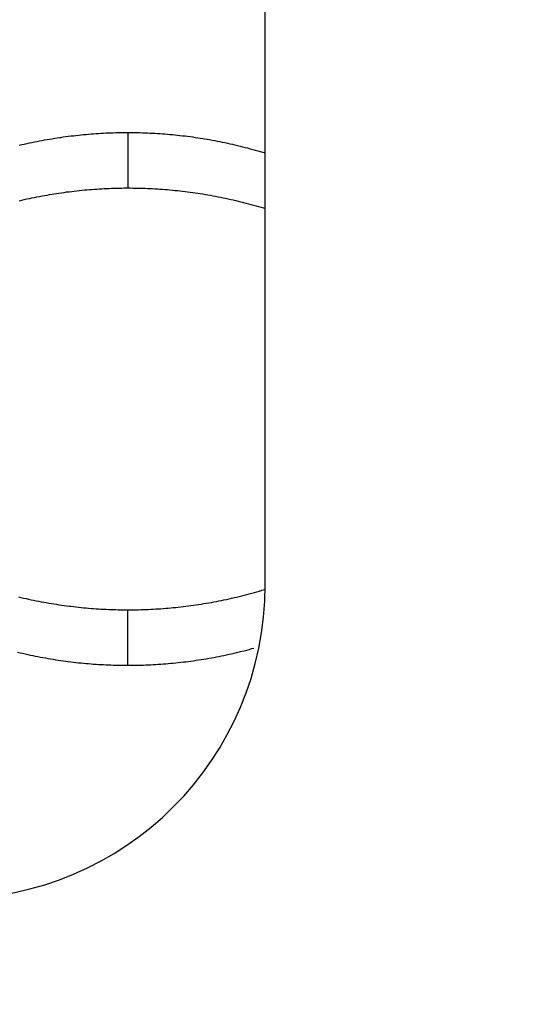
# Model space of a CAD drawing. Extents: x 0 to 841, y 0 to 594.
# Tile 27 of 135: x 146.35 to 147.65, y 399.52 to 402.03. Entities that reach past the tile are written whole.
import ezdxf

# ---------------------------------------------------------------- set-up
doc = ezdxf.new("R2010")
doc.units = 0
doc.header["$LTSCALE"] = 46.255
doc.layers.get('0').update_dxf_attribs({"linetype": 'CONTINUOUS'})
doc.styles.get("Standard").update_dxf_attribs({"font": 'txt', "width": 0.8})
doc.dimstyles.get("Standard").update_dxf_attribs({"dimtxt": 2.5, "dimasz": 2.5, "dimexe": 1.25, "dimexo": 0.625, "dimtad": 1, "dimcen": 2.5, "dimazin": 3, "dimtfac": 1, "dimtmove": 0, "dimatfit": 3})

# ---------------------------------------------------------------- blocks, each defined once
blk = doc.blocks.new('_FILLED')
at = {"color": 0, "linetype": 'BYBLOCK'}
blk.add_solid([(0, 0), (-1, 0.14286), (-1, -0.14286)], dxfattribs=at)
blk = doc.blocks.new('*D9')
at = {"color": 2, "linetype": 'CONTINUOUS'}
for p, q in [((128.9817, 399.5221), (128.9817, 423.7129)), ((207.3685, 399.7725), (207.3685, 423.7129)), ((128.9817, 422.7129), (168.1751, 422.7129)), ((207.3685, 422.7129), (168.1751, 422.7129))]:
    blk.add_line(p, q, dxfattribs=at)
at = {"color": 2, "linetype": 'CONTINUOUS', "xscale": 3.5, "yscale": 3.5, "zscale": 3.5, "rotation": 180}
blk.add_blockref('_FILLED', (128.9817, 422.7129), dxfattribs=at)
at = {"color": 2, "linetype": 'CONTINUOUS', "xscale": 3.5, "yscale": 3.5, "zscale": 3.5}
blk.add_blockref('_FILLED', (207.3685, 422.7129), dxfattribs=at)
at = {"color": 5, "linetype": 'CONTINUOUS', "width": 0.8}
blk.add_text('392', height=3.5, dxfattribs=at).set_placement((163.9751, 423.5879))

msp = doc.modelspace()

# ---------------------------------------------------------------- linework, layer by layer
at = {"color": 7, "linetype": 'CONTINUOUS'}
for p, q in [((146.9751, 400.5909), (146.9751, 412.9909)), ((146.3867, 401.7207), (146.3932, 401.722)), ((146.3932, 401.722), (146.3996, 401.7232)), ((146.3996, 401.7232), (146.4061, 401.7244)), ((146.4061, 401.7244), (146.4125, 401.7256)), ((146.4125, 401.7256), (146.419, 401.7268)), ((146.419, 401.7268), (146.4255, 401.7279)), ((146.4255, 401.7279), (146.4319, 401.7289)), ((146.4319, 401.7289), (146.4384, 401.73)), ((146.4384, 401.73), (146.4449, 401.731)), ((146.4536, 401.7323), (146.4601, 401.7332)), ((146.4601, 401.7332), (146.4666, 401.7341)), ((146.4666, 401.7341), (146.4731, 401.7349)), ((146.4731, 401.7349), (146.4796, 401.7358)), ((146.4796, 401.7358), (146.4861, 401.7365)), ((146.4861, 401.7365), (146.4926, 401.7373)), ((146.4926, 401.7373), (146.499, 401.738)), ((146.499, 401.738), (146.5055, 401.7387)), ((146.5055, 401.7387), (146.5119, 401.7393)), ((146.5119, 401.7393), (146.5183, 401.7399)), ((146.5183, 401.7399), (146.5247, 401.7404)), ((146.5247, 401.7404), (146.5311, 401.741)), ((146.5311, 401.741), (146.5374, 401.7414)), ((146.5374, 401.7414), (146.5438, 401.7419)), ((146.5438, 401.7419), (146.5501, 401.7423)), ((146.5501, 401.7423), (146.5564, 401.7427)), ((146.5564, 401.7427), (146.5627, 401.743)), ((146.5627, 401.743), (146.569, 401.7434)), ((146.569, 401.7434), (146.5753, 401.7436)), ((146.5753, 401.7436), (146.5815, 401.7439)), ((146.5815, 401.7439), (146.5878, 401.7441)), ((146.5878, 401.7441), (146.5941, 401.7443)), ((146.5941, 401.7443), (146.6003, 401.7444)), ((146.6003, 401.7444), (146.6065, 401.7445)), ((146.6065, 401.7445), (146.6127, 401.7446)), ((146.6127, 401.7446), (146.6189, 401.7446)), ((146.6189, 401.7446), (146.6313, 401.7446)), ((146.6313, 401.7446), (146.6376, 401.7446)), ((146.6376, 401.7446), (146.6438, 401.7445)), ((146.6438, 401.7445), (146.65, 401.7444)), ((146.65, 401.7444), (146.6562, 401.7443)), ((146.6562, 401.7443), (146.6625, 401.7441)), ((146.6625, 401.7441), (146.6687, 401.7439)), ((146.6687, 401.7439), (146.675, 401.7436)), ((146.675, 401.7436), (146.6813, 401.7433)), ((146.6813, 401.7433), (146.6876, 401.743)), ((146.6876, 401.743), (146.6939, 401.7427)), ((146.6939, 401.7427), (146.7002, 401.7423)), ((146.7002, 401.7423), (146.7065, 401.7419)), ((146.7065, 401.7419), (146.7129, 401.7414)), ((146.7129, 401.7414), (146.7192, 401.741)), ((146.7192, 401.741), (146.7256, 401.7404)), ((146.7256, 401.7404), (146.732, 401.7399)), ((146.732, 401.7399), (146.7384, 401.7393)), ((146.7384, 401.7393), (146.7448, 401.7386)), ((146.7448, 401.7386), (146.7513, 401.738)), ((146.7513, 401.738), (146.7577, 401.7373)), ((146.7577, 401.7373), (146.7642, 401.7365)), ((146.7642, 401.7365), (146.7707, 401.7358)), ((146.7707, 401.7358), (146.7772, 401.7349)), ((146.7772, 401.7349), (146.7837, 401.7341)), ((146.7837, 401.7341), (146.7902, 401.7332)), ((146.7902, 401.7332), (146.7967, 401.7323)), ((146.7967, 401.7323), (146.8032, 401.7313)), ((146.8032, 401.7313), (146.8097, 401.7303)), ((146.8097, 401.7303), (146.8162, 401.7293)), ((146.8162, 401.7293), (146.8205, 401.7286)), ((146.8205, 401.7286), (146.827, 401.7275)), ((146.827, 401.7275), (146.8334, 401.7264)), ((146.8334, 401.7264), (146.8399, 401.7252)), ((146.8399, 401.7252), (146.8464, 401.724)), ((146.8464, 401.724), (146.8528, 401.7228)), ((146.8528, 401.7228), (146.8593, 401.7215)), ((146.8593, 401.7215), (146.8657, 401.7202)), ((146.348, 401.7122), (146.3544, 401.7137)), ((146.3544, 401.7137), (146.3609, 401.7152)), ((146.3609, 401.7152), (146.3674, 401.7166)), ((146.3674, 401.7166), (146.3738, 401.718)), ((146.3738, 401.718), (146.3803, 401.7194)), ((146.3803, 401.7194), (146.3867, 401.7207)), ((146.8657, 401.7202), (146.8722, 401.7189)), ((146.8722, 401.7189), (146.8786, 401.7175)), ((146.8786, 401.7175), (146.8851, 401.7161)), ((146.8851, 401.7161), (146.8915, 401.7147)), ((146.8915, 401.7147), (146.898, 401.7132)), ((146.898, 401.7132), (146.9044, 401.7117)), ((146.9044, 401.7117), (146.9109, 401.7101)), ((146.9109, 401.7101), (146.9174, 401.7085)), ((146.9174, 401.7085), (146.9238, 401.7068)), ((146.9238, 401.7068), (146.9303, 401.7052)), ((146.9303, 401.7052), (146.9368, 401.7034)), ((146.9368, 401.7034), (146.9432, 401.7017)), ((146.9432, 401.7017), (146.9497, 401.6999)), ((146.9497, 401.6999), (146.9561, 401.6981)), ((146.9561, 401.6981), (146.9626, 401.6962)), ((146.9626, 401.6962), (146.969, 401.6943)), ((146.969, 401.6943), (146.9751, 401.6924)), ((146.4883, 401.5954), (146.4947, 401.5961)), ((146.4947, 401.5961), (146.5012, 401.5968)), ((146.5012, 401.5968), (146.5076, 401.5974)), ((146.5076, 401.5974), (146.514, 401.5981)), ((146.514, 401.5981), (146.5204, 401.5986)), ((146.5204, 401.5986), (146.5268, 401.5992)), ((146.5268, 401.5992), (146.5332, 401.5997)), ((146.5332, 401.5997), (146.5395, 401.6002)), ((146.5395, 401.6002), (146.5459, 401.6006)), ((146.5459, 401.6006), (146.5522, 401.601)), ((146.5522, 401.601), (146.5585, 401.6014)), ((146.5585, 401.6014), (146.5648, 401.6017)), ((146.5648, 401.6017), (146.5711, 401.602)), ((146.5711, 401.602), (146.5774, 401.6023)), ((146.5774, 401.6023), (146.5836, 401.6025)), ((146.5836, 401.6025), (146.5899, 401.6027)), ((146.5899, 401.6027), (146.5961, 401.6029)), ((146.5961, 401.6029), (146.6024, 401.603)), ((146.6024, 401.603), (146.6086, 401.6031)), ((146.6086, 401.6031), (146.6148, 401.6032)), ((146.6148, 401.6032), (146.621, 401.6032)), ((146.621, 401.6032), (146.6313, 401.6032)), ((146.6313, 401.6032), (146.6376, 401.6031)), ((146.6376, 401.6031), (146.6438, 401.6031)), ((146.6438, 401.6031), (146.65, 401.603)), ((146.65, 401.603), (146.6562, 401.6028)), ((146.6562, 401.6028), (146.6625, 401.6027)), ((146.6625, 401.6027), (146.6687, 401.6024)), ((146.6687, 401.6024), (146.675, 401.6022)), ((146.675, 401.6022), (146.6813, 401.6019)), ((146.6813, 401.6019), (146.6876, 401.6016)), ((146.6876, 401.6016), (146.6939, 401.6013)), ((146.6939, 401.6013), (146.7002, 401.6009)), ((146.7002, 401.6009), (146.7065, 401.6005)), ((146.7065, 401.6005), (146.7129, 401.6)), ((146.7129, 401.6), (146.7192, 401.5995)), ((146.7192, 401.5995), (146.7256, 401.599)), ((146.7256, 401.599), (146.732, 401.5985)), ((146.732, 401.5985), (146.7384, 401.5979)), ((146.7384, 401.5979), (146.7448, 401.5972)), ((146.7448, 401.5972), (146.7513, 401.5966)), ((146.7513, 401.5966), (146.7577, 401.5959)), ((146.7577, 401.5959), (146.7642, 401.5951)), ((146.348, 401.5707), (146.3544, 401.5723)), ((146.3544, 401.5723), (146.3609, 401.5737)), ((146.3609, 401.5737), (146.3674, 401.5752)), ((146.3674, 401.5752), (146.3738, 401.5766)), ((146.3738, 401.5766), (146.3803, 401.5779)), ((146.3803, 401.5779), (146.3867, 401.5793)), ((146.3867, 401.5793), (146.3932, 401.5805)), ((146.3932, 401.5805), (146.3996, 401.5818)), ((146.3996, 401.5818), (146.4061, 401.583)), ((146.4061, 401.583), (146.4125, 401.5842)), ((146.4125, 401.5842), (146.419, 401.5853)), ((146.419, 401.5853), (146.4255, 401.5865)), ((146.4255, 401.5865), (146.4319, 401.5875)), ((146.4319, 401.5875), (146.4363, 401.5882)), ((146.4363, 401.5882), (146.4427, 401.5892)), ((146.4427, 401.5892), (146.4492, 401.5902)), ((146.4492, 401.5902), (146.4557, 401.5912)), ((146.4557, 401.5912), (146.4622, 401.5921)), ((146.4622, 401.5921), (146.4687, 401.593)), ((146.4687, 401.593), (146.4753, 401.5938)), ((146.4753, 401.5938), (146.4818, 401.5946)), ((146.4818, 401.5946), (146.4883, 401.5954)), ((146.7642, 401.5951), (146.7707, 401.5943)), ((146.7707, 401.5943), (146.7772, 401.5935)), ((146.7772, 401.5935), (146.7837, 401.5927)), ((146.7837, 401.5927), (146.7902, 401.5918)), ((146.7902, 401.5918), (146.7967, 401.5909)), ((146.7967, 401.5909), (146.8032, 401.5899)), ((146.8032, 401.5899), (146.8097, 401.5889)), ((146.8097, 401.5889), (146.8162, 401.5879)), ((146.8162, 401.5879), (146.8227, 401.5868)), ((146.8227, 401.5868), (146.8291, 401.5857)), ((146.8291, 401.5857), (146.8356, 401.5846)), ((146.8356, 401.5846), (146.8421, 401.5834)), ((146.8421, 401.5834), (146.8485, 401.5822)), ((146.8485, 401.5822), (146.855, 401.581)), ((146.855, 401.581), (146.8614, 401.5797)), ((146.8614, 401.5797), (146.8679, 401.5784)), ((146.8679, 401.5784), (146.8743, 401.577)), ((146.8743, 401.577), (146.8808, 401.5756)), ((146.8808, 401.5756), (146.8872, 401.5742)), ((146.8872, 401.5742), (146.8937, 401.5728)), ((146.8937, 401.5728), (146.9001, 401.5713)), ((146.9001, 401.5713), (146.9066, 401.5697)), ((146.9066, 401.5697), (146.9131, 401.5681)), ((146.9131, 401.5681), (146.9195, 401.5665)), ((146.9195, 401.5665), (146.926, 401.5649)), ((146.926, 401.5649), (146.9325, 401.5632)), ((146.9325, 401.5632), (146.9389, 401.5614)), ((146.9389, 401.5614), (146.9454, 401.5597)), ((146.9454, 401.5597), (146.9518, 401.5579)), ((146.9518, 401.5579), (146.9583, 401.556)), ((146.9583, 401.556), (146.9647, 401.5541)), ((146.9647, 401.5541), (146.9712, 401.5522)), ((146.9712, 401.5522), (146.9751, 401.551)), ((146.9217, 400.5651), (146.9281, 400.5667)), ((146.9281, 400.5667), (146.9346, 400.5684)), ((146.9346, 400.5684), (146.9411, 400.5702)), ((146.9411, 400.5702), (146.9475, 400.572)), ((146.9475, 400.572), (146.954, 400.5738)), ((146.954, 400.5738), (146.9604, 400.5756)), ((146.9604, 400.5756), (146.9669, 400.5775)), ((146.9669, 400.5775), (146.9731, 400.5794)), ((146.3458, 400.5608), (146.3523, 400.5593)), ((146.3523, 400.5593), (146.3588, 400.5578)), ((146.3588, 400.5578), (146.3652, 400.5563)), ((146.3652, 400.5563), (146.3717, 400.5549)), ((146.3717, 400.5549), (146.3781, 400.5536)), ((146.3781, 400.5536), (146.3846, 400.5522)), ((146.3846, 400.5522), (146.391, 400.5509)), ((146.391, 400.5509), (146.3975, 400.5496)), ((146.3975, 400.5496), (146.4039, 400.5484)), ((146.4039, 400.5484), (146.4104, 400.5472)), ((146.4104, 400.5472), (146.4168, 400.5461)), ((146.4168, 400.5461), (146.4233, 400.5449)), ((146.4233, 400.5449), (146.4298, 400.5439)), ((146.4298, 400.5439), (146.4363, 400.5428)), ((146.4363, 400.5428), (146.4427, 400.5418)), ((146.4427, 400.5418), (146.4492, 400.5408)), ((146.7989, 400.5405), (146.8054, 400.5415)), ((146.8054, 400.5415), (146.8119, 400.5425)), ((146.8119, 400.5425), (146.8184, 400.5435)), ((146.8184, 400.5435), (146.8248, 400.5446)), ((146.8248, 400.5446), (146.8313, 400.5457)), ((146.8313, 400.5457), (146.8378, 400.5468)), ((146.8378, 400.5468), (146.8442, 400.548)), ((146.8442, 400.548), (146.8507, 400.5492)), ((146.8507, 400.5492), (146.8571, 400.5505)), ((146.8571, 400.5505), (146.8636, 400.5518)), ((146.8636, 400.5518), (146.87, 400.5531)), ((146.87, 400.5531), (146.8765, 400.5545)), ((146.8765, 400.5545), (146.8829, 400.5559)), ((146.8829, 400.5559), (146.8894, 400.5573)), ((146.8894, 400.5573), (146.8958, 400.5588)), ((146.8958, 400.5588), (146.9023, 400.5603)), ((146.9023, 400.5603), (146.9087, 400.5618)), ((146.9087, 400.5618), (146.9152, 400.5634)), ((146.9152, 400.5634), (146.9217, 400.5651)), ((146.4492, 400.5408), (146.4557, 400.5399)), ((146.4557, 400.5399), (146.4622, 400.539)), ((146.4622, 400.539), (146.4687, 400.5381)), ((146.4687, 400.5381), (146.4753, 400.5372)), ((146.4753, 400.5372), (146.4796, 400.5367)), ((146.4796, 400.5367), (146.4861, 400.5359)), ((146.4861, 400.5359), (146.4926, 400.5352)), ((146.4926, 400.5352), (146.499, 400.5345)), ((146.499, 400.5345), (146.5055, 400.5338)), ((146.5055, 400.5338), (146.5119, 400.5332)), ((146.5119, 400.5332), (146.5183, 400.5326)), ((146.5183, 400.5326), (146.5247, 400.532)), ((146.5247, 400.532), (146.5311, 400.5315)), ((146.5311, 400.5315), (146.5374, 400.531)), ((146.5374, 400.531), (146.5438, 400.5306)), ((146.5438, 400.5306), (146.5501, 400.5301)), ((146.5501, 400.5301), (146.5564, 400.5298)), ((146.5564, 400.5298), (146.5627, 400.5294)), ((146.5627, 400.5294), (146.569, 400.5291)), ((146.569, 400.5291), (146.5753, 400.5288)), ((146.5753, 400.5288), (146.5815, 400.5286)), ((146.5815, 400.5286), (146.5878, 400.5284)), ((146.5878, 400.5284), (146.5941, 400.5282)), ((146.5941, 400.5282), (146.6003, 400.5281)), ((146.6003, 400.5281), (146.6065, 400.528)), ((146.6065, 400.528), (146.6127, 400.5279)), ((146.6127, 400.5279), (146.6189, 400.5278)), ((146.6189, 400.5278), (146.6272, 400.5278)), ((146.6272, 400.5278), (146.6334, 400.5279)), ((146.6334, 400.5279), (146.6396, 400.5279)), ((146.6396, 400.5279), (146.6458, 400.528)), ((146.6458, 400.528), (146.6521, 400.5281)), ((146.6521, 400.5281), (146.6583, 400.5283)), ((146.6583, 400.5283), (146.6646, 400.5284)), ((146.6646, 400.5284), (146.6708, 400.5287)), ((146.6708, 400.5287), (146.6771, 400.5289)), ((146.6771, 400.5289), (146.6834, 400.5292)), ((146.6834, 400.5292), (146.6897, 400.5295)), ((146.6897, 400.5295), (146.696, 400.5299)), ((146.696, 400.5299), (146.7023, 400.5303)), ((146.7023, 400.5303), (146.7086, 400.5307)), ((146.7086, 400.5307), (146.715, 400.5312)), ((146.715, 400.5312), (146.7214, 400.5317)), ((146.7214, 400.5317), (146.7277, 400.5322)), ((146.7277, 400.5322), (146.7341, 400.5328)), ((146.7341, 400.5328), (146.7406, 400.5334)), ((146.7406, 400.5334), (146.747, 400.534)), ((146.747, 400.534), (146.7534, 400.5347)), ((146.7534, 400.5347), (146.7599, 400.5354)), ((146.7599, 400.5354), (146.7664, 400.5362)), ((146.7664, 400.5362), (146.7729, 400.537)), ((146.7729, 400.537), (146.7794, 400.5378)), ((146.7794, 400.5378), (146.7859, 400.5387)), ((146.7859, 400.5387), (146.7924, 400.5396)), ((146.7924, 400.5396), (146.7989, 400.5405)), ((146.3437, 400.4199), (146.3501, 400.4184)), ((146.3501, 400.4184), (146.3566, 400.4169)), ((146.3566, 400.4169), (146.3631, 400.4154)), ((146.8829, 400.4144), (146.8894, 400.4159)), ((146.8894, 400.4159), (146.8958, 400.4174)), ((146.8958, 400.4174), (146.9023, 400.4189)), ((146.9023, 400.4189), (146.9087, 400.4204)), ((146.9087, 400.4204), (146.9152, 400.422)), ((146.9152, 400.422), (146.9217, 400.4236)), ((146.9217, 400.4236), (146.9281, 400.4253)), ((146.9281, 400.4253), (146.9346, 400.427)), ((146.9346, 400.427), (146.9411, 400.4288)), ((146.9411, 400.4288), (146.9465, 400.4303)), ((146.3631, 400.4154), (146.3695, 400.414)), ((146.3695, 400.414), (146.376, 400.4126)), ((146.376, 400.4126), (146.3824, 400.4112)), ((146.3824, 400.4112), (146.3889, 400.4099)), ((146.3889, 400.4099), (146.3953, 400.4086)), ((146.3953, 400.4086), (146.4018, 400.4074)), ((146.4018, 400.4074), (146.4082, 400.4062)), ((146.4082, 400.4062), (146.4147, 400.405)), ((146.4147, 400.405), (146.4212, 400.4039)), ((146.4212, 400.4039), (146.4276, 400.4028)), ((146.4276, 400.4028), (146.4341, 400.4017)), ((146.4341, 400.4017), (146.4406, 400.4007)), ((146.4406, 400.4007), (146.4471, 400.3997)), ((146.4471, 400.3997), (146.4536, 400.3988)), ((146.4536, 400.3988), (146.4601, 400.3978)), ((146.4601, 400.3978), (146.4666, 400.3969)), ((146.4666, 400.3969), (146.4731, 400.3961)), ((146.4731, 400.3961), (146.4796, 400.3953)), ((146.4796, 400.3953), (146.4861, 400.3945)), ((146.4861, 400.3945), (146.4926, 400.3938)), ((146.4926, 400.3938), (146.499, 400.393)), ((146.499, 400.393), (146.5055, 400.3924)), ((146.5055, 400.3924), (146.5119, 400.3918)), ((146.5119, 400.3918), (146.5183, 400.3912)), ((146.5183, 400.3912), (146.5247, 400.3906)), ((146.7214, 400.3902), (146.7277, 400.3908)), ((146.7277, 400.3908), (146.7341, 400.3914)), ((146.7341, 400.3914), (146.7406, 400.392)), ((146.7406, 400.392), (146.747, 400.3926)), ((146.747, 400.3926), (146.7534, 400.3933)), ((146.7534, 400.3933), (146.7599, 400.394)), ((146.7599, 400.394), (146.7664, 400.3948)), ((146.7664, 400.3948), (146.7729, 400.3955)), ((146.7729, 400.3955), (146.7794, 400.3964)), ((146.7794, 400.3964), (146.7859, 400.3972)), ((146.7859, 400.3972), (146.7924, 400.3981)), ((146.7924, 400.3981), (146.7989, 400.3991)), ((146.7989, 400.3991), (146.8054, 400.4)), ((146.8054, 400.4), (146.8119, 400.401)), ((146.8119, 400.401), (146.8184, 400.4021)), ((146.8184, 400.4021), (146.8248, 400.4032)), ((146.8248, 400.4032), (146.8313, 400.4043)), ((146.8313, 400.4043), (146.8378, 400.4054)), ((146.8378, 400.4054), (146.8442, 400.4066)), ((146.8442, 400.4066), (146.8507, 400.4078)), ((146.8507, 400.4078), (146.8571, 400.4091)), ((146.8571, 400.4091), (146.8636, 400.4104)), ((146.8636, 400.4104), (146.87, 400.4117)), ((146.87, 400.4117), (146.8765, 400.413)), ((146.8765, 400.413), (146.8829, 400.4144)), ((146.5247, 400.3906), (146.5311, 400.3901)), ((146.5311, 400.3901), (146.5374, 400.3896)), ((146.5374, 400.3896), (146.5438, 400.3891)), ((146.5438, 400.3891), (146.5501, 400.3887)), ((146.5501, 400.3887), (146.5564, 400.3883)), ((146.5564, 400.3883), (146.5627, 400.388)), ((146.5627, 400.388), (146.569, 400.3877)), ((146.569, 400.3877), (146.5753, 400.3874)), ((146.5753, 400.3874), (146.5815, 400.3872)), ((146.5815, 400.3872), (146.5878, 400.387)), ((146.5878, 400.387), (146.5941, 400.3868)), ((146.5941, 400.3868), (146.6003, 400.3866)), ((146.6003, 400.3866), (146.6065, 400.3865)), ((146.6065, 400.3865), (146.6127, 400.3865)), ((146.6127, 400.3865), (146.6189, 400.3864)), ((146.6189, 400.3864), (146.6272, 400.3864)), ((146.6272, 400.3864), (146.6334, 400.3864)), ((146.6334, 400.3864), (146.6396, 400.3865)), ((146.6396, 400.3865), (146.6458, 400.3866)), ((146.6458, 400.3866), (146.6521, 400.3867)), ((146.6521, 400.3867), (146.6583, 400.3868)), ((146.6583, 400.3868), (146.6646, 400.387)), ((146.6646, 400.387), (146.6708, 400.3872)), ((146.6708, 400.3872), (146.6771, 400.3875)), ((146.6771, 400.3875), (146.6834, 400.3878)), ((146.6834, 400.3878), (146.6897, 400.3881)), ((146.6897, 400.3881), (146.696, 400.3885)), ((146.696, 400.3885), (146.7023, 400.3889)), ((146.7023, 400.3889), (146.7086, 400.3893)), ((146.7086, 400.3893), (146.715, 400.3897)), ((146.715, 400.3897), (146.7214, 400.3902))]:
    msp.add_line(p, q, dxfattribs=at)
at = {"color": 9, "linetype": 'CONTINUOUS'}
for p, q in [((146.6251, 401.7446), (146.6251, 401.6032)), ((146.6251, 400.3864), (146.6251, 400.5278))]:
    msp.add_line(p, q, dxfattribs=at)
at = {"color": 7, "linetype": 'CONTINUOUS'}
msp.add_lwpolyline([(146.4449, 401.731), (146.4514, 401.732), (146.4536, 401.7323)], dxfattribs=at)
msp.add_arc((146.1751, 400.5909), 0.8, 180, 360, dxfattribs=at)

# ---------------------------------------------------------------- dimensions: what is measured, and where the dimension line sits
at = {"color": 2, "linetype": 'CONTINUOUS'}
dim = msp.add_linear_dim(base=(128.9817, 422.7129), p1=(207.3685, 399.7725), p2=(128.9817, 399.5221), angle=180, dimstyle='Standard', dxfattribs=at)
dim.commit()
dim.dimension.update_dxf_attribs({"geometry": '*D9', "text_midpoint": (168.1751, 425.3379), "dimtype": 128})

doc.saveas('drawing.dxf')
